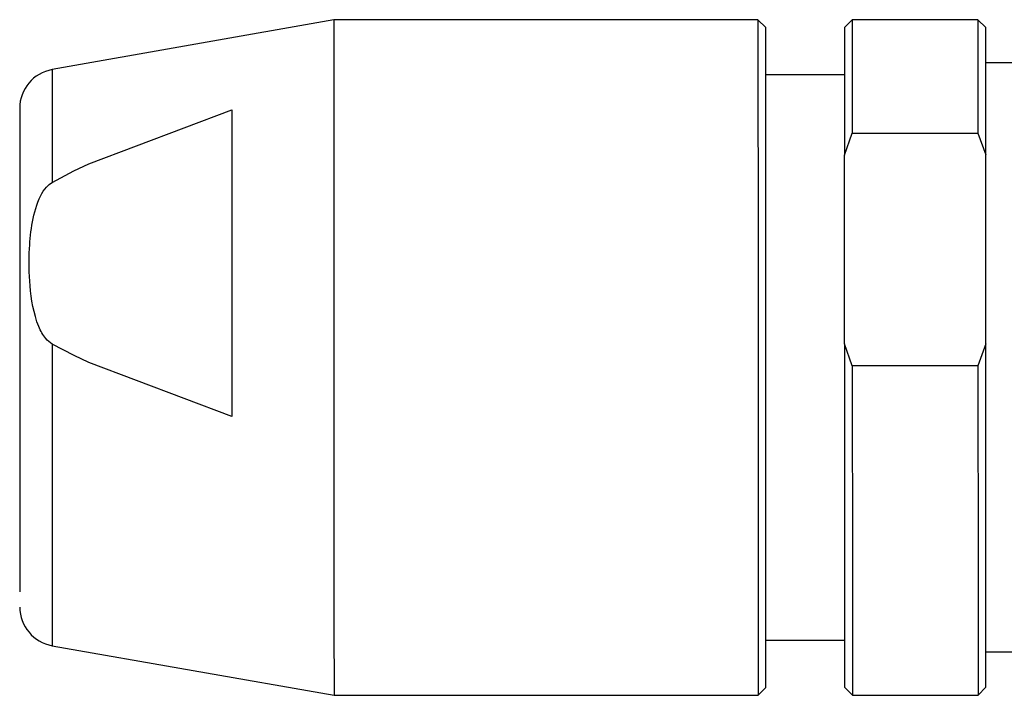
# Model space of a CAD drawing. Header units: inches. Extents: x 1.7 to 32.8, y 1.3 to 21.1.
# Tile 8 of 54: x 9.782 to 10.275, y 3.188 to 3.526. Entities that reach past the tile are written whole.
import ezdxf

# ---------------------------------------------------------------- set-up
doc = ezdxf.new("R2010")
doc.units = ezdxf.units.IN
doc.header["$MEASUREMENT"] = 0

msp = doc.modelspace()

# ---------------------------------------------------------------- linework, layer by layer
at = {"color": 7, "linetype": 'Continuous', "lineweight": 25}
for p, q in [((9.93938, 3.52637), (9.79817, 3.50144)), ((10.15198, 3.52643), (9.93938, 3.52637)), ((10.15592, 3.52249), (10.15198, 3.52643)), ((10.19922, 3.52644), (10.19529, 3.5225)), ((10.26222, 3.52646), (10.19922, 3.52644)), ((10.26615, 3.52252), (10.26222, 3.52646)), ((10.29372, 3.50481), (10.26616, 3.5048)), ((10.19529, 3.49888), (10.15592, 3.49887)), ((9.8166, 3.45419), (9.88821, 3.48129)), ((10.1953, 3.45862), (10.19924, 3.46962)), ((10.19924, 3.46962), (10.26223, 3.46963)), ((10.26223, 3.46963), (10.26617, 3.45864)), ((10.19533, 3.36393), (10.1953, 3.45862)), ((10.2662, 3.36395), (10.26617, 3.45864)), ((9.79819, 3.44492), (9.80912, 3.45063)), ((9.80912, 3.45063), (9.8166, 3.45419)), ((9.80915, 3.3582), (9.79821, 3.36389)), ((10.19927, 3.35294), (10.19533, 3.36393)), ((10.2662, 3.36395), (10.26226, 3.35295)), ((9.81662, 3.35464), (9.80915, 3.3582)), ((9.88825, 3.32758), (9.81662, 3.35464)), ((10.26226, 3.35295), (10.19927, 3.35294)), ((10.156, 3.21541), (10.19537, 3.21542)), ((9.79825, 3.21265), (9.93947, 3.18779)), ((10.26623, 3.20953), (10.29379, 3.20954)), ((10.15207, 3.18785), (10.156, 3.19178)), ((10.19537, 3.19179), (10.19931, 3.18786)), ((10.2623, 3.18787), (10.26624, 3.19181)), ((9.93947, 3.18779), (10.15207, 3.18785)), ((10.19931, 3.18786), (10.2623, 3.18787))]:
    msp.add_line(p, q, dxfattribs=at)
at = {"color": 7, "linetype": 'Continuous', "lineweight": 25, "flags": 128}
for points in [[(9.93938, 3.52637), (9.93938, 3.5233), (9.93939, 3.51251), (9.93939, 3.49446), (9.9394, 3.46998), (9.9394, 3.44022), (9.93941, 3.40658), (9.93942, 3.37062), (9.93943, 3.33403), (9.93944, 3.29851), (9.93945, 3.26574), (9.93946, 3.23723), (9.93946, 3.21433), (9.93947, 3.19811)], [(10.15198, 3.52643), (10.15198, 3.52485), (10.15198, 3.51597), (10.15199, 3.49967), (10.15199, 3.4767), (10.152, 3.44814), (10.15201, 3.41532)], [(10.19922, 3.52644), (10.19923, 3.52332), (10.19923, 3.51244), (10.19923, 3.49425), (10.19924, 3.46962)], [(10.26222, 3.52646), (10.26222, 3.52333), (10.26222, 3.51245), (10.26222, 3.49427), (10.26223, 3.46963)], [(10.15595, 3.41397), (10.15594, 3.44602), (10.15593, 3.47392), (10.15593, 3.49635), (10.15592, 3.51228), (10.15592, 3.52095), (10.15592, 3.52249)], [(10.19529, 3.5225), (10.19529, 3.51843), (10.19529, 3.50593), (10.1953, 3.48564), (10.1953, 3.45862)], [(10.26617, 3.45864), (10.26616, 3.48566), (10.26616, 3.50595), (10.26616, 3.51845), (10.26615, 3.52252)], [(9.79817, 3.50144), (9.79818, 3.49779), (9.79818, 3.48671), (9.79818, 3.46877), (9.79819, 3.44492)], [(9.88821, 3.48129), (9.88822, 3.46664), (9.88822, 3.45004), (9.88823, 3.43177), (9.88823, 3.41215), (9.88824, 3.39156), (9.88824, 3.37034), (9.88825, 3.34888), (9.88825, 3.32758)], [(10.15201, 3.41532), (10.15202, 3.37979), (10.15203, 3.34319), (10.15204, 3.30725), (10.15205, 3.27364), (10.15205, 3.24393), (10.15206, 3.21952), (10.15206, 3.20154), (10.15207, 3.19084), (10.15207, 3.18785)], [(10.156, 3.19178), (10.156, 3.19471), (10.156, 3.20516), (10.156, 3.22272), (10.15599, 3.24657), (10.15598, 3.27558), (10.15597, 3.30841), (10.15596, 3.34352), (10.15596, 3.37926), (10.15595, 3.41397)], [(9.79821, 3.36389), (9.79822, 3.33077), (9.79823, 3.29904), (9.79823, 3.27037), (9.79824, 3.24629), (9.79825, 3.22806), (9.79825, 3.21665), (9.79825, 3.21266), (9.79825, 3.21265)], [(10.19533, 3.36393), (10.19534, 3.3262), (10.19535, 3.2901), (10.19536, 3.2575), (10.19536, 3.23012), (10.19537, 3.20939), (10.19537, 3.19639), (10.19537, 3.1918), (10.19537, 3.19179)], [(10.26624, 3.19181), (10.26624, 3.19182), (10.26624, 3.1964), (10.26623, 3.20941), (10.26623, 3.23014), (10.26622, 3.25752), (10.26621, 3.29012), (10.26621, 3.32622), (10.2662, 3.36395)], [(10.19927, 3.35294), (10.19928, 3.31655), (10.19929, 3.28208), (10.1993, 3.25113), (10.1993, 3.22517), (10.19931, 3.20542), (10.19931, 3.1928), (10.19931, 3.18791), (10.19931, 3.18786)], [(10.26226, 3.35295), (10.26227, 3.31657), (10.26228, 3.28209), (10.26229, 3.25115), (10.26229, 3.22519), (10.2623, 3.20543), (10.2623, 3.19282), (10.2623, 3.18793), (10.2623, 3.18787)], [(9.93947, 3.19811), (9.93947, 3.18931), (9.93947, 3.18779)]]:
    msp.add_lwpolyline(points, dxfattribs=at)
at = {"color": 7, "linetype": 'Continuous', "lineweight": 25}
for centre, start, end in [((9.8016, 3.48205), 100.0147, 180.0147), ((9.80166, 3.23204), 180.0147, 260.0147)]:
    msp.add_arc(centre, 0.01969, start, end, dxfattribs=at)
for points, knots in [([(9.78191, 3.48201), (9.78191, 3.48129), (9.78191, 3.47987), (9.78192, 3.47114), (9.78192, 3.45815), (9.78192, 3.43594), (9.78193, 3.40105), (9.78194, 3.36084), (9.78195, 3.3283), (9.78196, 3.30403), (9.78196, 3.28204), (9.78197, 3.25741), (9.78197, 3.24663), (9.78198, 3.23965)], [0, 0, 0, 0, 0.074028, 0.147996, 0.222026, 0.295994, 0.431998, 0.568002, 0.642031, 0.715999, 0.790028, 0.863996, 1, 1, 1, 1]), ([(9.79821, 3.36389), (9.79709, 3.36475), (9.79407, 3.36706), (9.78919, 3.37693), (9.7867, 3.39234), (9.78645, 3.41005), (9.788, 3.42527), (9.79081, 3.4357), (9.79473, 3.44236), (9.79716, 3.44416), (9.79819, 3.44492)], [0, 0, 0, 0, 0.046792, 0.126024, 0.368389, 0.585951, 0.74064, 0.899492, 0.957527, 1, 1, 1, 1])]:
    msp.add_open_spline(points, degree=3, knots=knots, dxfattribs=at)

doc.saveas('drawing.dxf')
